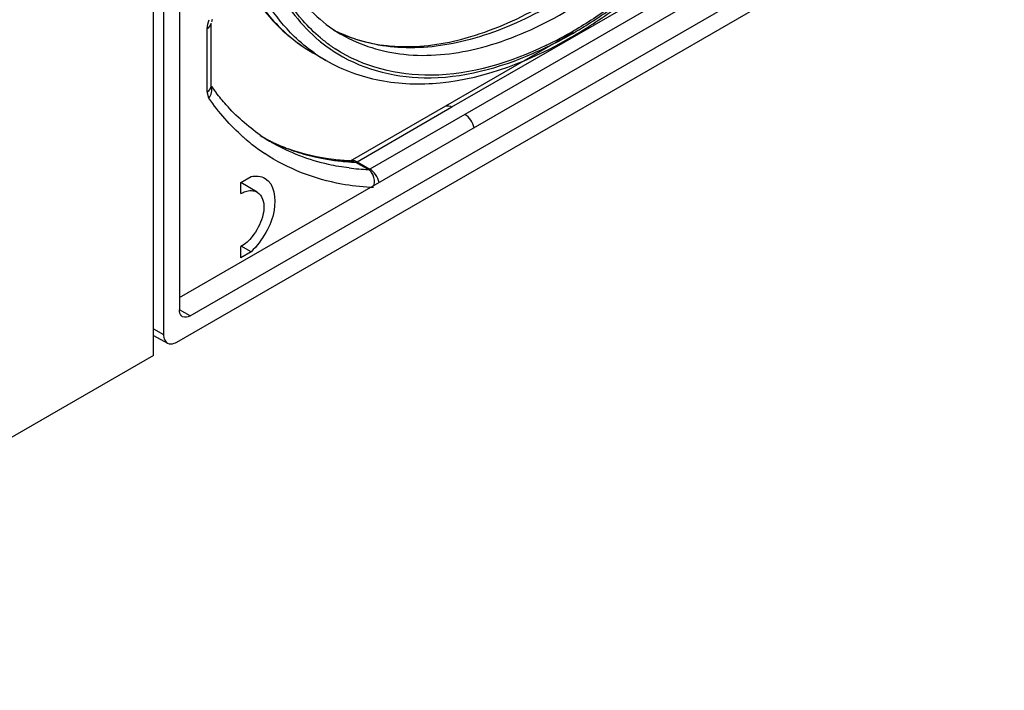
# Model space of a CAD drawing. Header units: inches. Extents: x 0 to 82.7, y 0 to 58.5.
# Tile 63 of 78: x 74.5 to 75.8, y 14.9 to 15.8. Entities that reach past the tile are written whole.
import ezdxf

# ---------------------------------------------------------------- set-up
doc = ezdxf.new("R2010")
doc.units = ezdxf.units.IN
doc.header["$LTSCALE"] = 4.547244
doc.header["$MEASUREMENT"] = 0
doc.layers.get('0').update_dxf_attribs({"linetype": 'CONTINUOUS'})

msp = doc.modelspace()

# ---------------------------------------------------------------- linework, layer by layer
at = {"color": 7, "linetype": 'CONTINUOUS'}
for p, q in [((74.6585, 16.7265), (74.6585, 15.3802)), ((74.6794, 16.7337), (74.6794, 15.4123)), ((74.6794, 15.4284), (75.7095, 16.0231)), ((74.6933, 15.4043), (75.7373, 16.007)), ((74.6759, 15.3701), (75.7547, 15.993)), ((74.6458, 15.3528), (74.6458, 15.8804)), ((75.0347, 15.6769), (75.2755, 15.816)), ((75.2985, 15.8099), (75.0514, 15.6673)), ((74.7219, 15.791), (74.721, 15.7881)), ((74.7156, 15.6966), (74.7156, 15.7791)), ((74.7208, 15.7039), (74.7208, 15.7864)), ((74.8906, 15.7715), (74.8908, 15.7713)), ((75.1926, 15.7739), (74.9021, 15.6063)), ((74.8705, 15.7377), (74.8535, 15.7474)), ((74.7208, 15.7039), (74.7208, 15.7036)), ((74.7178, 15.6883), (74.7156, 15.6966)), ((74.9109, 15.6055), (75.0347, 15.6769)), ((75.0514, 15.6673), (74.9276, 15.5958)), ((74.9026, 15.6066), (74.9038, 15.607)), ((74.9038, 15.6064), (74.909, 15.6049)), ((74.909, 15.6049), (74.9109, 15.6055)), ((74.909, 15.6049), (74.9257, 15.5953)), ((74.9109, 15.6055), (74.9276, 15.5958)), ((74.9276, 15.5958), (74.9257, 15.5953)), ((74.7595, 15.5783), (74.7729, 15.5861)), ((74.7806, 15.5659), (74.7594, 15.5782)), ((74.7595, 15.5638), (74.7595, 15.5783)), ((74.9323, 15.5719), (74.9282, 15.572)), ((74.7595, 15.4802), (74.7595, 15.4947)), ((74.7729, 15.488), (74.7599, 15.4955)), ((74.7729, 15.488), (74.7595, 15.4802)), ((74.6933, 15.4043), (74.6794, 15.4123)), ((74.6835, 15.4033), (74.6821, 15.4044)), ((74.6458, 15.3873), (74.6585, 15.3802)), ((74.6458, 15.3787), (74.6638, 15.3688)), ((74.6458, 15.3528), (73.889, 14.9158))]:
    msp.add_line(p, q, dxfattribs=at)
for centre, radius, start, end in [((74.9821, 15.9299), 0.183, 234.137, 240.07), ((74.9649, 15.9394), 0.1826, 242.3809, 245.5243), ((74.971, 15.95), 0.1948, 243.2949, 245.7092), ((74.9271, 16.2366), 0.5317, 295.7071, 300.045), ((74.9946, 15.9228), 0.2075, 230.1609, 230.8242), ((74.9962, 15.9246), 0.2061, 229.8359, 231.0964), ((74.9928, 15.9206), 0.2047, 230.8163, 235.74), ((74.9945, 15.9224), 0.2033, 231.092, 235.4008), ((74.8956, 16.2763), 0.5876, 300.065, 300.2512), ((74.9915, 15.9187), 0.2024, 235.7503, 236.3402), ((74.9934, 15.921), 0.2015, 235.4072, 236.5674), ((74.974, 15.9171), 0.2072, 234.9264, 239.9977), ((74.9564, 15.8705), 0.2883, 215.2723, 215.7559), ((74.9529, 15.8679), 0.284, 215.7532, 217.3609), ((74.9382, 15.8363), 0.265, 228.5132, 229.2507), ((74.9375, 15.8355), 0.264, 229.2509, 229.6088), ((74.9362, 15.8339), 0.2619, 229.6062, 232.0943), ((74.9091, 15.8559), 0.2496, 240.0028, 243.0783), ((74.92, 15.8363), 0.2382, 235.3761, 239.9958), ((74.9035, 15.8464), 0.2386, 242.2029, 244.6177), ((74.9338, 15.8309), 0.2581, 232.0927, 236.3549), ((74.9094, 15.8566), 0.2504, 243.0782, 244.3974), ((74.905, 15.8495), 0.2421, 244.6276, 249.7712), ((74.91, 15.8579), 0.2519, 244.399, 246.8815), ((74.9115, 15.8613), 0.2556, 246.8876, 250.8688), ((74.9145, 15.8705), 0.2653, 250.8934, 257.2303), ((74.9169, 15.8806), 0.2756, 257.2071, 259.0489), ((74.9187, 15.8902), 0.2854, 259.0627, 262.9812), ((74.9205, 15.9051), 0.3004, 262.9809, 266.4437), ((74.9376, 15.8986), 0.3035, 262.9954, 267.7528), ((74.9213, 15.9162), 0.3116, 266.4312, 267.7271), ((74.9158, 15.9094), 0.3032, 267.4025, 267.725), ((74.905, 15.6012), 0.00595, 114.3914, 119.9971)]:
    msp.add_arc(centre, radius, start, end, dxfattribs=at)
for points, knots in [([(74.8633, 15.7671), (74.8551, 15.774), (74.8227, 15.806), (74.8007, 15.8475), (74.7895, 15.8802)], [0, 0, 0, 0, 0.236906, 1, 1, 1, 1]), ([(74.8056, 15.8702), (74.8097, 15.861), (74.8269, 15.8274), (74.8525, 15.7978), (74.8749, 15.7816)], [0, 0, 0, 0, 0.267696, 1, 1, 1, 1]), ([(74.8892, 15.7732), (74.9128, 15.7625), (74.9687, 15.7506), (75.059, 15.7642), (75.1542, 15.806), (75.2146, 15.8489), (75.2447, 15.874)], [0, 0, 0, 0, 0.200941, 0.429846, 0.696493, 1, 1, 1, 1]), ([(75.2484, 15.8689), (75.2186, 15.8445), (75.1587, 15.8027), (75.0637, 15.762), (74.9724, 15.7491), (74.9153, 15.7614), (74.8909, 15.7724)], [0, 0, 0, 0, 0.297457, 0.561461, 0.792525, 1, 1, 1, 1]), ([(74.855, 15.7475), (74.8458, 15.754), (74.8094, 15.7841), (74.7836, 15.8259), (74.7702, 15.8591)], [0, 0, 0, 0, 0.238765, 1, 1, 1, 1]), ([(74.7915, 15.8643), (74.7955, 15.8541), (74.8125, 15.8166), (74.8384, 15.7828), (74.8616, 15.7634)], [0, 0, 0, 0, 0.265641, 1, 1, 1, 1]), ([(74.8908, 15.7713), (74.9155, 15.7572), (74.9749, 15.7392), (75.0725, 15.7493), (75.1744, 15.7916), (75.2385, 15.8367), (75.2702, 15.8632)], [0, 0, 0, 0, 0.206358, 0.435433, 0.699599, 1, 1, 1, 1]), ([(74.7611, 15.8511), (74.7644, 15.8443), (74.7779, 15.8185), (74.7957, 15.795), (74.811, 15.7799)], [0, 0, 0, 0, 0.260439, 1, 1, 1, 1]), ([(74.7636, 15.8422), (74.7691, 15.8321), (74.7922, 15.7948), (74.8255, 15.7636), (74.8536, 15.7474)], [0, 0, 0, 0, 0.260508, 1, 1, 1, 1]), ([(75.1916, 15.7688), (75.1982, 15.7726), (75.225, 15.789), (75.2506, 15.8073), (75.2692, 15.8221)], [0, 0, 0, 0, 0.242899, 1, 1, 1, 1]), ([(75.1929, 15.7734), (75.1992, 15.7771), (75.2252, 15.7927), (75.2499, 15.8103), (75.268, 15.8245)], [0, 0, 0, 0, 0.242483, 1, 1, 1, 1]), ([(75.2609, 15.8215), (75.2554, 15.8173), (75.2336, 15.8012), (75.2108, 15.7863), (75.1933, 15.7763)], [0, 0, 0, 0, 0.256865, 1, 1, 1, 1]), ([(74.721, 15.7881), (74.721, 15.788), (74.7211, 15.7878), (74.7212, 15.7881), (74.7213, 15.7882)], [0, 0, 0, 0, 0.286707, 1, 1, 1, 1]), ([(74.8705, 15.7377), (74.892, 15.7252), (74.9411, 15.7073), (75.0539, 15.7043), (75.1378, 15.7376), (75.1899, 15.7678)], [0, 0, 0, 0, 0.223033, 0.458886, 1, 1, 1, 1]), ([(74.8793, 15.7502), (74.9138, 15.7273), (75.0066, 15.7026), (75.0964, 15.7276), (75.1411, 15.7472)], [0, 0, 0, 0, 0.459156, 1, 1, 1, 1]), ([(75.1577, 15.7574), (75.1111, 15.7351), (75.0175, 15.705), (74.9185, 15.729), (74.8824, 15.7528)], [0, 0, 0, 0, 0.544279, 1, 1, 1, 1]), ([(74.7847, 15.6403), (74.7684, 15.6516), (74.7483, 15.6696), (74.7313, 15.6902), (74.7272, 15.6956)], [0, 0, 0, 0, 0.743398, 1, 1, 1, 1]), ([(74.9005, 15.5973), (74.8916, 15.5984), (74.857, 15.6043), (74.8235, 15.617), (74.8009, 15.63)], [0, 0, 0, 0, 0.256591, 1, 1, 1, 1]), ([(74.902, 15.6065), (74.8949, 15.6068), (74.8675, 15.609), (74.8404, 15.6153), (74.8212, 15.6224)], [0, 0, 0, 0, 0.258277, 1, 1, 1, 1]), ([(74.9282, 15.572), (74.9156, 15.5727), (74.8675, 15.578), (74.8207, 15.5962), (74.7908, 15.616)], [0, 0, 0, 0, 0.259696, 1, 1, 1, 1]), ([(74.791, 15.5838), (74.8035, 15.5766), (74.8064, 15.5439), (74.7931, 15.5126), (74.7805, 15.4952), (74.7729, 15.488)], [0, 0, 0, 0, 0.409961, 0.70326, 1, 1, 1, 1]), ([(74.7595, 15.5638), (74.7613, 15.5649), (74.7678, 15.5681), (74.7762, 15.5685), (74.7806, 15.5659)], [0, 0, 0, 0, 0.295501, 1, 1, 1, 1]), ([(74.7806, 15.5659), (74.784, 15.564), (74.7912, 15.5534), (74.7885, 15.531), (74.7804, 15.5154), (74.7744, 15.508)], [0, 0, 0, 0, 0.183318, 0.552499, 1, 1, 1, 1]), ([(74.6585, 15.3802), (74.6585, 15.3789), (74.6588, 15.3747), (74.6612, 15.3703), (74.6638, 15.3688)], [0, 0, 0, 0, 0.296268, 1, 1, 1, 1]), ([(74.6638, 15.3688), (74.6664, 15.3674), (74.6712, 15.3677), (74.6749, 15.3695), (74.6759, 15.3701)], [0, 0, 0, 0, 0.705078, 1, 1, 1, 1])]:
    msp.add_open_spline(points, degree=3, knots=knots, dxfattribs=at)
for points in [[(74.7156, 15.7791), (74.7156, 15.7831), (74.7166, 15.7871), (74.7181, 15.7908)], [(74.7156, 15.7791), (74.7182, 15.7806), (74.7208, 15.7834), (74.7208, 15.7864)], [(74.811, 15.7799), (74.8237, 15.7674), (74.8381, 15.7563), (74.8535, 15.7474)], [(75.1411, 15.7472), (75.1588, 15.7549), (75.1761, 15.7637), (75.1929, 15.7734)], [(74.7156, 15.6966), (74.7182, 15.6981), (74.7208, 15.7009), (74.7208, 15.7039)], [(74.7178, 15.6883), (74.7212, 15.6924), (74.723, 15.6991), (74.7208, 15.7039)], [(74.7626, 15.6377), (74.7457, 15.6527), (74.7307, 15.6698), (74.7178, 15.6883)], [(75.0258, 15.6778), (75.0284, 15.6793), (75.0321, 15.6784), (75.0347, 15.6769)], [(75.0635, 15.6497), (75.062, 15.6566), (75.0576, 15.6637), (75.0514, 15.6673)], [(74.9038, 15.607), (74.9062, 15.6075), (74.9088, 15.6067), (74.9109, 15.6055)], [(74.9319, 15.5879), (74.9306, 15.5909), (74.9284, 15.5936), (74.9257, 15.5953)], [(74.935, 15.5888), (74.933, 15.5916), (74.9306, 15.5941), (74.9276, 15.5958)], [(74.7729, 15.5861), (74.7789, 15.5873), (74.7857, 15.5869), (74.791, 15.5838)], [(74.933, 15.5744), (74.934, 15.5788), (74.9337, 15.5838), (74.9319, 15.5879)], [(74.9397, 15.5782), (74.9389, 15.582), (74.9372, 15.5856), (74.935, 15.5888)], [(74.7744, 15.508), (74.7702, 15.5028), (74.7652, 15.498), (74.7595, 15.4947)], [(74.6821, 15.4044), (74.6801, 15.4064), (74.6794, 15.4096), (74.6794, 15.4123)], [(74.6933, 15.4043), (74.6905, 15.4027), (74.6864, 15.4017), (74.6835, 15.4033)]]:
    msp.add_open_spline(points, degree=3, dxfattribs=at)

doc.saveas('drawing.dxf')
